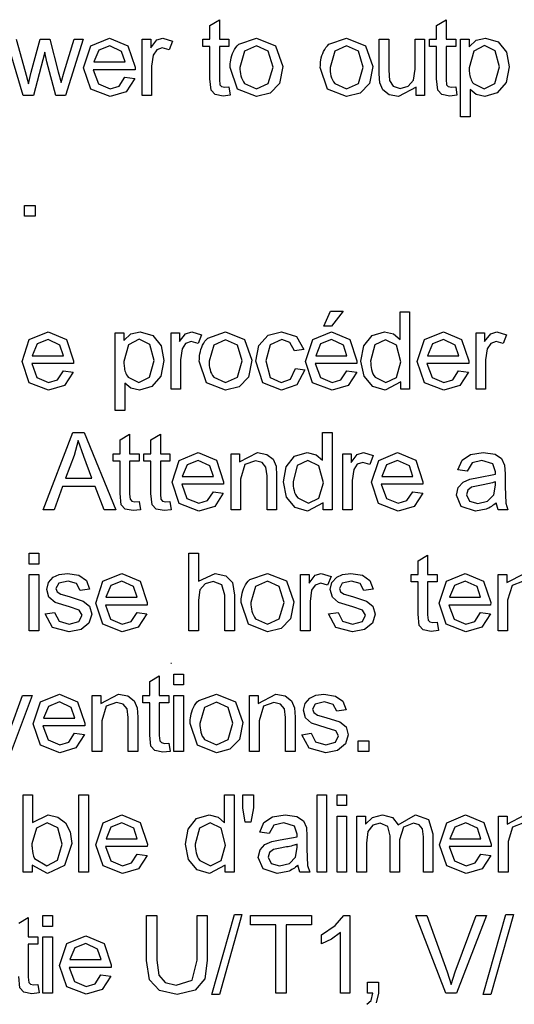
# Model space of a CAD drawing. Header units: millimetres. Extents: x 66 to 1727, y -68 to 939.
# Tile 35 of 72: x 360 to 372, y 419 to 442. Entities that reach past the tile are written whole.
import ezdxf

# ---------------------------------------------------------------- set-up
doc = ezdxf.new("R2010")
doc.units = ezdxf.units.MM
doc.header["$LTSCALE"] = 65.395
doc.layers.add('07_ALL_FEATURES', color=7, linetype='CONTINUOUS')

msp = doc.modelspace()

# ---------------------------------------------------------------- linework, layer by layer
at = {"layer": '07_ALL_FEATURES', "color": 7, "linetype": 'Continuous'}
for p, q in [((364.652, 441.397), (364.872, 441.529)), ((364.652, 441.075), (364.652, 441.397)), ((364.872, 441.529), (364.872, 441.075)), ((369.909, 441.397), (370.13, 441.529)), ((369.909, 441.075), (369.909, 441.397)), ((370.13, 441.529), (370.13, 441.075)), ((361.891, 440.922), (362.328, 441.103)), ((362.328, 441.103), (362.753, 440.926)), ((363.42, 441.059), (363.561, 441.103)), ((363.561, 441.103), (363.788, 441.033)), ((365.324, 440.959), (365.732, 441.103)), ((365.732, 441.103), (366.17, 440.927)), ((367.413, 440.959), (367.821, 441.103)), ((367.821, 441.103), (368.259, 440.927)), ((370.824, 441.053), (371.04, 441.103)), ((371.04, 441.103), (371.333, 441.017)), ((360.325, 439.775), (359.933, 441.075)), ((360.163, 441.075), (360.37, 440.325)), ((360.511, 440.314), (360.717, 441.075)), ((360.717, 441.075), (360.943, 441.075)), ((360.943, 441.075), (361.138, 440.321)), ((361.277, 440.324), (361.502, 441.075)), ((361.716, 441.075), (361.308, 439.775)), ((361.502, 441.075), (361.716, 441.075)), ((361.723, 440.414), (361.891, 440.922)), ((362.33, 440.922), (362.075, 440.821)), ((362.602, 440.795), (362.33, 440.922)), ((362.753, 440.926), (362.918, 440.427)), ((363.082, 439.775), (363.082, 441.075)), ((363.082, 441.075), (363.28, 441.075)), ((363.28, 441.075), (363.28, 440.876)), ((363.28, 440.876), (363.42, 441.059)), ((363.549, 440.875), (363.42, 440.831)), ((363.71, 440.83), (363.549, 440.875)), ((363.788, 441.033), (363.71, 440.83)), ((364.489, 440.905), (364.489, 441.075)), ((364.489, 441.075), (364.652, 441.075)), ((364.652, 440.905), (364.489, 440.905)), ((364.652, 440.156), (364.652, 440.905)), ((364.872, 441.075), (365.093, 441.075)), ((365.093, 440.905), (364.872, 440.905)), ((364.872, 440.905), (364.872, 440.143)), ((365.093, 441.075), (365.093, 440.905)), ((365.732, 440.92), (365.457, 440.797)), ((366.005, 440.796), (365.732, 440.92)), ((366.17, 440.927), (366.34, 440.444)), ((367.821, 440.92), (367.546, 440.797)), ((368.094, 440.796), (367.821, 440.92)), ((368.259, 440.927), (368.429, 440.444)), ((368.578, 440.271), (368.578, 441.075)), ((368.578, 441.075), (368.798, 441.075)), ((368.798, 441.075), (368.798, 440.356)), ((369.41, 440.38), (369.41, 441.075)), ((369.41, 441.075), (369.63, 441.075)), ((369.63, 441.075), (369.63, 439.775)), ((369.746, 440.905), (369.746, 441.075)), ((369.746, 441.075), (369.909, 441.075)), ((369.909, 440.905), (369.746, 440.905)), ((369.909, 440.156), (369.909, 440.905)), ((370.13, 441.075), (370.35, 441.075)), ((370.35, 440.905), (370.13, 440.905)), ((370.13, 440.905), (370.13, 440.143)), ((370.35, 441.075), (370.35, 440.905)), ((370.463, 439.277), (370.463, 441.075)), ((370.463, 441.075), (370.663, 441.075)), ((370.663, 441.075), (370.663, 440.904)), ((370.663, 440.904), (370.824, 441.053)), ((371.019, 440.93), (370.772, 440.799)), ((371.263, 440.807), (371.019, 440.93)), ((371.333, 441.017), (371.525, 440.776)), ((360.822, 440.775), (360.559, 439.775)), ((360.874, 440.553), (360.822, 440.775)), ((362.075, 440.821), (361.961, 440.549)), ((362.685, 440.549), (362.602, 440.795)), ((363.339, 440.711), (363.302, 440.455)), ((363.42, 440.831), (363.339, 440.711)), ((365.457, 440.797), (365.348, 440.425)), ((366.115, 440.432), (366.005, 440.796)), ((367.546, 440.797), (367.437, 440.425)), ((368.204, 440.432), (368.094, 440.796)), ((370.772, 440.799), (370.663, 440.417)), ((371.365, 440.436), (371.263, 440.807)), ((371.525, 440.776), (371.59, 440.435)), ((361.08, 439.775), (360.874, 440.553)), ((361.961, 440.549), (362.685, 440.549)), ((362.918, 440.427), (362.917, 440.369)), ((363.302, 440.455), (363.302, 439.775)), ((365.291, 439.922), (365.123, 440.425)), ((366.006, 440.052), (366.115, 440.432)), ((366.34, 440.444), (366.265, 440.05)), ((367.38, 439.922), (367.212, 440.425)), ((368.095, 440.052), (368.204, 440.432)), ((368.429, 440.444), (368.354, 440.05)), ((371.26, 440.052), (371.365, 440.436)), ((371.59, 440.435), (371.519, 440.077)), ((360.37, 440.325), (360.444, 440.046)), ((360.444, 440.046), (360.511, 440.314)), ((361.138, 440.321), (361.202, 440.073)), ((361.202, 440.073), (361.277, 440.324)), ((361.89, 439.923), (361.723, 440.414)), ((362.917, 440.369), (361.949, 440.369)), ((361.949, 440.369), (362.07, 440.042)), ((362.547, 439.992), (362.682, 440.196)), ((362.682, 440.196), (362.91, 440.166)), ((368.591, 440.066), (368.578, 440.271)), ((368.798, 440.356), (368.812, 440.124)), ((369.374, 440.127), (369.41, 440.38)), ((362.07, 440.042), (362.341, 439.928)), ((362.341, 439.928), (362.547, 439.992)), ((362.91, 440.166), (362.712, 439.858)), ((364.678, 439.896), (364.652, 440.156)), ((364.872, 440.143), (364.884, 440.022)), ((364.884, 440.022), (364.921, 439.979)), ((364.921, 439.979), (364.996, 439.963)), ((364.996, 439.963), (365.093, 439.972)), ((365.093, 439.972), (365.123, 439.778)), ((365.457, 440.052), (365.732, 439.928)), ((365.732, 439.928), (366.006, 440.052)), ((366.265, 440.05), (366.046, 439.827)), ((367.546, 440.052), (367.821, 439.928)), ((367.821, 439.928), (368.095, 440.052)), ((368.354, 440.05), (368.135, 439.827)), ((368.659, 439.902), (368.591, 440.066)), ((368.812, 440.124), (368.9, 439.988)), ((368.9, 439.988), (369.066, 439.938)), ((369.432, 439.969), (369.021, 439.748)), ((369.066, 439.938), (369.251, 439.989)), ((369.251, 439.989), (369.374, 440.127)), ((369.432, 439.775), (369.432, 439.969)), ((369.936, 439.896), (369.909, 440.156)), ((370.13, 440.143), (370.141, 440.022)), ((370.141, 440.022), (370.179, 439.979)), ((370.179, 439.979), (370.254, 439.963)), ((370.254, 439.963), (370.35, 439.972)), ((370.35, 439.972), (370.38, 439.778)), ((370.764, 440.048), (371.01, 439.928)), ((371.01, 439.928), (371.26, 440.052)), ((371.519, 440.077), (371.311, 439.833)), ((360.559, 439.775), (360.325, 439.775)), ((361.308, 439.775), (361.08, 439.775)), ((362.341, 439.748), (361.89, 439.923)), ((362.712, 439.858), (362.341, 439.748)), ((363.302, 439.775), (363.082, 439.775)), ((364.771, 439.796), (364.678, 439.896)), ((364.957, 439.758), (364.771, 439.796)), ((365.123, 439.778), (364.957, 439.758)), ((365.732, 439.748), (365.291, 439.922)), ((366.046, 439.827), (365.732, 439.748)), ((367.821, 439.748), (367.38, 439.922)), ((368.135, 439.827), (367.821, 439.748)), ((368.807, 439.792), (368.659, 439.902)), ((369.021, 439.748), (368.807, 439.792)), ((369.63, 439.775), (369.432, 439.775)), ((370.028, 439.796), (369.936, 439.896)), ((370.214, 439.758), (370.028, 439.796)), ((370.38, 439.778), (370.214, 439.758)), ((370.827, 439.794), (370.684, 439.911)), ((370.684, 439.911), (370.684, 439.277)), ((371.025, 439.748), (370.827, 439.794)), ((371.311, 439.833), (371.025, 439.748)), ((370.684, 439.277), (370.463, 439.277)), ((360.354, 436.977), (360.354, 437.228)), ((360.354, 437.228), (360.605, 437.228)), ((360.605, 437.228), (360.605, 436.977)), ((360.605, 436.977), (360.354, 436.977)), ((367.291, 434.432), (367.451, 434.775)), ((367.451, 434.775), (367.742, 434.775)), ((367.742, 434.775), (367.474, 434.432)), ((369.06, 434.12), (369.06, 434.765)), ((369.06, 434.765), (369.28, 434.765)), ((369.28, 434.765), (369.28, 432.972)), ((360.464, 434.119), (360.901, 434.299)), ((360.901, 434.299), (361.326, 434.122)), ((362.458, 432.474), (362.458, 434.272)), ((362.458, 434.272), (362.658, 434.272)), ((362.658, 434.272), (362.658, 434.101)), ((362.818, 434.25), (363.034, 434.299)), ((363.034, 434.299), (363.328, 434.214)), ((363.751, 432.972), (363.751, 434.272)), ((363.751, 434.272), (363.948, 434.272)), ((363.948, 434.272), (363.948, 434.073)), ((364.089, 434.255), (364.23, 434.299)), ((364.23, 434.299), (364.457, 434.23)), ((364.608, 434.155), (365.017, 434.299)), ((365.017, 434.299), (365.455, 434.124)), ((366.002, 434.22), (366.312, 434.299)), ((366.312, 434.299), (366.657, 434.192)), ((367.036, 434.119), (367.473, 434.299)), ((367.474, 434.432), (367.291, 434.432)), ((367.473, 434.299), (367.897, 434.122)), ((368.412, 434.215), (368.702, 434.299)), ((368.702, 434.299), (368.911, 434.25)), ((369.627, 434.119), (370.064, 434.299)), ((370.064, 434.299), (370.488, 434.122)), ((370.824, 432.972), (370.824, 434.272)), ((370.824, 434.272), (371.022, 434.272)), ((371.022, 434.272), (371.022, 434.073)), ((371.162, 434.255), (371.304, 434.299)), ((371.304, 434.299), (371.531, 434.23)), ((360.296, 433.611), (360.464, 434.119)), ((360.903, 434.119), (360.648, 434.018)), ((361.175, 433.992), (360.903, 434.119)), ((361.326, 434.122), (361.491, 433.624)), ((362.658, 434.101), (362.818, 434.25)), ((363.014, 434.127), (362.766, 433.995)), ((363.257, 434.003), (363.014, 434.127)), ((363.328, 434.214), (363.52, 433.973)), ((363.948, 434.073), (364.089, 434.255)), ((364.218, 434.071), (364.089, 434.028)), ((364.378, 434.026), (364.218, 434.071)), ((364.457, 434.23), (364.378, 434.026)), ((365.017, 434.116), (364.741, 433.993)), ((365.289, 433.993), (365.017, 434.116)), ((365.455, 434.124), (365.624, 433.64)), ((365.79, 433.985), (366.002, 434.22)), ((366.321, 434.119), (366.05, 434)), ((366.508, 434.053), (366.321, 434.119)), ((366.617, 433.856), (366.508, 434.053)), ((366.657, 434.192), (366.83, 433.889)), ((366.868, 433.611), (367.036, 434.119)), ((367.474, 434.119), (367.219, 434.018)), ((367.746, 433.992), (367.474, 434.119)), ((367.897, 434.122), (368.062, 433.624)), ((368.218, 433.973), (368.412, 434.215)), ((368.723, 434.116), (368.477, 433.997)), ((368.977, 433.992), (368.723, 434.116)), ((368.911, 434.25), (369.06, 434.12)), ((369.459, 433.611), (369.627, 434.119)), ((370.065, 434.119), (369.811, 434.018)), ((370.337, 433.992), (370.065, 434.119)), ((370.488, 434.122), (370.653, 433.624)), ((371.022, 434.073), (371.162, 434.255)), ((371.292, 434.071), (371.163, 434.028)), ((371.452, 434.026), (371.292, 434.071)), ((371.531, 434.23), (371.452, 434.026)), ((360.648, 434.018), (360.534, 433.746)), ((361.258, 433.746), (361.175, 433.992)), ((362.766, 433.995), (362.658, 433.614)), ((363.359, 433.632), (363.257, 434.003)), ((363.52, 433.973), (363.585, 433.631)), ((364.008, 433.908), (363.971, 433.651)), ((364.089, 434.028), (364.008, 433.908)), ((364.741, 433.993), (364.633, 433.621)), ((365.399, 433.628), (365.289, 433.993)), ((365.72, 433.617), (365.79, 433.985)), ((366.05, 434), (365.946, 433.623)), ((366.83, 433.889), (366.617, 433.856)), ((367.219, 434.018), (367.106, 433.746)), ((367.829, 433.746), (367.746, 433.992)), ((368.153, 433.621), (368.218, 433.973)), ((368.477, 433.997), (368.379, 433.62)), ((369.08, 433.602), (368.977, 433.992)), ((369.811, 434.018), (369.697, 433.746)), ((370.42, 433.746), (370.337, 433.992)), ((371.081, 433.908), (371.045, 433.651)), ((371.163, 434.028), (371.081, 433.908)), ((360.463, 433.12), (360.296, 433.611)), ((360.534, 433.746), (361.258, 433.746)), ((361.491, 433.624), (361.49, 433.566)), ((363.255, 433.249), (363.359, 433.632)), ((363.585, 433.631), (363.513, 433.273)), ((363.971, 433.651), (363.971, 432.972)), ((364.575, 433.119), (364.407, 433.622)), ((365.29, 433.249), (365.399, 433.628)), ((365.624, 433.64), (365.549, 433.247)), ((365.882, 433.118), (365.72, 433.617)), ((365.946, 433.623), (366.046, 433.243)), ((367.034, 433.12), (366.868, 433.611)), ((367.106, 433.746), (367.829, 433.746)), ((368.062, 433.624), (368.061, 433.566)), ((368.225, 433.268), (368.153, 433.621)), ((368.979, 433.242), (369.08, 433.602)), ((369.625, 433.12), (369.459, 433.611)), ((369.697, 433.746), (370.42, 433.746)), ((370.653, 433.624), (370.652, 433.566)), ((371.045, 433.651), (371.045, 432.972)), ((361.49, 433.566), (360.522, 433.566)), ((360.522, 433.566), (360.643, 433.238)), ((361.12, 433.189), (361.255, 433.393)), ((361.255, 433.393), (361.483, 433.363)), ((361.483, 433.363), (361.285, 433.054)), ((366.524, 433.204), (366.634, 433.448)), ((366.634, 433.448), (366.85, 433.418)), ((366.85, 433.418), (366.669, 433.07)), ((368.061, 433.566), (367.093, 433.566)), ((367.093, 433.566), (367.214, 433.238)), ((367.691, 433.189), (367.827, 433.393)), ((367.827, 433.393), (368.055, 433.363)), ((368.055, 433.363), (367.856, 433.054)), ((370.652, 433.566), (369.684, 433.566)), ((369.684, 433.566), (369.805, 433.238)), ((370.282, 433.189), (370.418, 433.393)), ((370.418, 433.393), (370.646, 433.363)), ((370.646, 433.363), (370.447, 433.054)), ((360.914, 432.944), (360.463, 433.12)), ((360.643, 433.238), (360.914, 433.125)), ((360.914, 433.125), (361.12, 433.189)), ((362.759, 433.245), (363.004, 433.125)), ((363.004, 433.125), (363.255, 433.249)), ((363.513, 433.273), (363.305, 433.029)), ((365.017, 432.944), (364.575, 433.119)), ((364.741, 433.249), (365.017, 433.125)), ((365.017, 433.125), (365.29, 433.249)), ((365.549, 433.247), (365.33, 433.024)), ((366.31, 432.944), (365.882, 433.118)), ((366.046, 433.243), (366.308, 433.125)), ((366.308, 433.125), (366.524, 433.204)), ((367.485, 432.944), (367.034, 433.12)), ((367.214, 433.238), (367.485, 433.125)), ((367.485, 433.125), (367.691, 433.189)), ((368.426, 433.03), (368.225, 433.268)), ((368.484, 433.248), (368.733, 433.125)), ((369.075, 433.137), (368.712, 432.944)), ((368.733, 433.125), (368.979, 433.242)), ((369.075, 432.972), (369.075, 433.137)), ((370.076, 432.944), (369.625, 433.12)), ((369.805, 433.238), (370.076, 433.125)), ((370.076, 433.125), (370.282, 433.189)), ((361.285, 433.054), (360.914, 432.944)), ((362.822, 432.991), (362.678, 433.108)), ((362.678, 433.108), (362.678, 432.474)), ((363.019, 432.944), (362.822, 432.991)), ((363.305, 433.029), (363.019, 432.944)), ((363.971, 432.972), (363.751, 432.972)), ((365.33, 433.024), (365.017, 432.944)), ((366.669, 433.07), (366.31, 432.944)), ((367.856, 433.054), (367.485, 432.944)), ((368.712, 432.944), (368.426, 433.03)), ((369.28, 432.972), (369.075, 432.972)), ((370.447, 433.054), (370.076, 432.944)), ((371.045, 432.972), (370.824, 432.972)), ((362.678, 432.474), (362.458, 432.474)), ((360.79, 430.174), (361.477, 431.967)), ((361.477, 431.967), (361.738, 431.967)), ((361.601, 431.782), (361.502, 431.437)), ((361.73, 431.407), (361.601, 431.782)), ((361.738, 431.967), (362.468, 430.174)), ((362.569, 431.795), (362.79, 431.927)), ((362.569, 431.474), (362.569, 431.795)), ((362.79, 431.927), (362.79, 431.474)), ((363.286, 431.795), (363.507, 431.927)), ((363.286, 431.474), (363.286, 431.795)), ((363.507, 431.927), (363.507, 431.474)), ((367.262, 431.322), (367.262, 431.967)), ((367.262, 431.967), (367.483, 431.967)), ((367.483, 431.967), (367.483, 430.174)), ((361.502, 431.437), (361.306, 430.91)), ((361.917, 430.91), (361.73, 431.407)), ((362.407, 431.303), (362.407, 431.474)), ((362.407, 431.474), (362.569, 431.474)), ((362.569, 431.303), (362.407, 431.303)), ((362.569, 430.555), (362.569, 431.303)), ((362.79, 431.474), (363.01, 431.474)), ((363.01, 431.303), (362.79, 431.303)), ((362.79, 431.303), (362.79, 430.542)), ((363.01, 431.474), (363.01, 431.303)), ((363.123, 431.303), (363.123, 431.474)), ((363.123, 431.474), (363.286, 431.474)), ((363.286, 431.303), (363.123, 431.303)), ((363.286, 430.555), (363.286, 431.303)), ((363.507, 431.474), (363.727, 431.474)), ((363.727, 431.303), (363.507, 431.303)), ((363.507, 431.303), (363.507, 430.542)), ((363.727, 431.474), (363.727, 431.303)), ((363.774, 430.813), (363.943, 431.321)), ((363.943, 431.321), (364.38, 431.501)), ((364.381, 431.321), (364.126, 431.22)), ((364.38, 431.501), (364.804, 431.324)), ((364.653, 431.194), (364.381, 431.321)), ((364.804, 431.324), (364.969, 430.826)), ((365.143, 430.174), (365.143, 431.474)), ((365.143, 431.474), (365.34, 431.474)), ((365.34, 431.289), (365.753, 431.501)), ((365.34, 431.474), (365.34, 431.289)), ((365.707, 431.311), (365.465, 431.222)), ((365.86, 431.271), (365.707, 431.311)), ((365.753, 431.501), (365.969, 431.459)), ((365.969, 431.459), (366.116, 431.348)), ((366.116, 431.348), (366.185, 431.186)), ((366.42, 431.175), (366.615, 431.417)), ((366.615, 431.417), (366.904, 431.501)), ((366.925, 431.318), (366.679, 431.199)), ((366.904, 431.501), (367.113, 431.452)), ((367.179, 431.194), (366.925, 431.318)), ((367.113, 431.452), (367.262, 431.322)), ((367.731, 430.174), (367.731, 431.474)), ((367.731, 431.474), (367.929, 431.474)), ((367.929, 431.474), (367.929, 431.275)), ((367.929, 431.275), (368.069, 431.457)), ((368.069, 431.457), (368.211, 431.501)), ((368.211, 431.501), (368.437, 431.432)), ((368.437, 431.432), (368.359, 431.228)), ((368.398, 430.813), (368.566, 431.321)), ((368.566, 431.321), (369.003, 431.501)), ((369.004, 431.321), (368.75, 431.22)), ((369.003, 431.501), (369.428, 431.324)), ((369.276, 431.194), (369.004, 431.321)), ((369.428, 431.324), (369.592, 430.826)), ((370.403, 431.101), (370.5, 431.324)), ((370.5, 431.324), (370.695, 431.455)), ((370.695, 431.455), (370.991, 431.501)), ((370.959, 431.318), (370.729, 431.264)), ((371.21, 431.244), (370.959, 431.318)), ((370.991, 431.501), (371.262, 431.462)), ((371.262, 431.462), (371.416, 431.364)), ((371.416, 431.364), (371.484, 431.213)), ((364.126, 431.22), (364.012, 430.948)), ((364.736, 430.948), (364.653, 431.194)), ((365.465, 431.222), (365.363, 430.883)), ((365.951, 431.165), (365.86, 431.271)), ((365.977, 430.964), (365.951, 431.165)), ((366.185, 431.186), (366.197, 430.972)), ((366.356, 430.823), (366.42, 431.175)), ((366.679, 431.199), (366.581, 430.822)), ((367.282, 430.804), (367.179, 431.194)), ((367.988, 431.11), (367.952, 430.853)), ((368.07, 431.23), (367.988, 431.11)), ((368.199, 431.273), (368.07, 431.23)), ((368.359, 431.228), (368.199, 431.273)), ((368.75, 431.22), (368.636, 430.948)), ((369.359, 430.948), (369.276, 431.194)), ((370.619, 431.071), (370.403, 431.101)), ((370.729, 431.264), (370.619, 431.071)), ((371.272, 431.055), (371.21, 431.244)), ((371.484, 431.213), (371.495, 431.011)), ((361.306, 430.91), (361.917, 430.91)), ((364.012, 430.948), (364.736, 430.948)), ((365.363, 430.883), (365.363, 430.174)), ((365.977, 430.174), (365.977, 430.964)), ((366.197, 430.972), (366.197, 430.174)), ((367.952, 430.853), (367.952, 430.174)), ((368.636, 430.948), (369.359, 430.948)), ((370.523, 430.817), (370.682, 430.889)), ((370.682, 430.889), (370.878, 430.922)), ((370.878, 430.922), (371.271, 430.998)), ((371.271, 430.998), (371.272, 431.055)), ((371.495, 431.011), (371.495, 430.719)), ((361.236, 430.717), (361.041, 430.174)), ((361.991, 430.717), (361.236, 430.717)), ((362.198, 430.174), (361.991, 430.717)), ((363.941, 430.322), (363.774, 430.813)), ((364.968, 430.768), (364, 430.768)), ((364, 430.768), (364.121, 430.44)), ((364.969, 430.826), (364.968, 430.768)), ((366.427, 430.47), (366.356, 430.823)), ((367.181, 430.444), (367.282, 430.804)), ((368.564, 430.322), (368.398, 430.813)), ((369.591, 430.768), (368.623, 430.768)), ((368.623, 430.768), (368.744, 430.44)), ((369.592, 430.826), (369.591, 430.768)), ((370.366, 430.517), (370.409, 430.691)), ((370.409, 430.691), (370.523, 430.817)), ((370.632, 430.628), (370.601, 430.523)), ((370.719, 430.699), (370.632, 430.628)), ((370.912, 430.742), (370.719, 430.699)), ((371.236, 430.526), (371.271, 430.745)), ((371.271, 430.745), (371.272, 430.825)), ((371.495, 430.719), (371.509, 430.331)), ((362.596, 430.294), (362.569, 430.555)), ((362.79, 430.542), (362.801, 430.421)), ((362.801, 430.421), (362.839, 430.378)), ((363.313, 430.294), (363.286, 430.555)), ((363.507, 430.542), (363.518, 430.421)), ((363.518, 430.421), (363.556, 430.378)), ((364.121, 430.44), (364.392, 430.327)), ((364.392, 430.327), (364.598, 430.391)), ((364.598, 430.391), (364.734, 430.595)), ((364.734, 430.595), (364.962, 430.565)), ((364.962, 430.565), (364.763, 430.256)), ((366.629, 430.232), (366.427, 430.47)), ((366.687, 430.45), (366.935, 430.327)), ((366.935, 430.327), (367.181, 430.444)), ((368.744, 430.44), (369.015, 430.327)), ((369.015, 430.327), (369.221, 430.391)), ((369.221, 430.391), (369.357, 430.595)), ((369.357, 430.595), (369.585, 430.565)), ((369.585, 430.565), (369.386, 430.256)), ((370.481, 430.251), (370.366, 430.517)), ((370.601, 430.523), (370.668, 430.378)), ((371.09, 430.375), (371.236, 430.526)), ((361.041, 430.174), (360.79, 430.174)), ((362.468, 430.174), (362.198, 430.174)), ((362.689, 430.194), (362.596, 430.294)), ((362.874, 430.156), (362.689, 430.194)), ((362.839, 430.378), (362.914, 430.362)), ((363.04, 430.176), (362.874, 430.156)), ((362.914, 430.362), (363.01, 430.371)), ((363.01, 430.371), (363.04, 430.176)), ((363.405, 430.194), (363.313, 430.294)), ((363.591, 430.156), (363.405, 430.194)), ((363.556, 430.378), (363.631, 430.362)), ((363.757, 430.176), (363.591, 430.156)), ((363.631, 430.362), (363.727, 430.371)), ((363.727, 430.371), (363.757, 430.176)), ((364.392, 430.146), (363.941, 430.322)), ((364.763, 430.256), (364.392, 430.146)), ((365.363, 430.174), (365.143, 430.174)), ((366.197, 430.174), (365.977, 430.174)), ((366.914, 430.146), (366.629, 430.232)), ((367.277, 430.339), (366.914, 430.146)), ((367.277, 430.174), (367.277, 430.339)), ((367.483, 430.174), (367.277, 430.174)), ((367.952, 430.174), (367.731, 430.174)), ((369.015, 430.146), (368.564, 430.322)), ((369.386, 430.256), (369.015, 430.146)), ((370.81, 430.146), (370.481, 430.251)), ((370.668, 430.378), (370.863, 430.319)), ((371.054, 430.189), (370.81, 430.146)), ((370.863, 430.319), (371.09, 430.375)), ((371.332, 430.174), (371.29, 430.337)), ((371.563, 430.174), (371.332, 430.174)), ((371.509, 430.331), (371.563, 430.174)), ((360.462, 428.919), (360.462, 429.169)), ((360.462, 429.169), (360.683, 429.169)), ((360.683, 429.169), (360.683, 428.919)), ((364.165, 427.376), (364.165, 429.169)), ((364.165, 429.169), (364.386, 429.169)), ((364.386, 429.169), (364.386, 428.524)), ((369.479, 428.997), (369.699, 429.129)), ((369.699, 429.129), (369.699, 428.676)), ((360.683, 428.919), (360.462, 428.919)), ((369.479, 428.676), (369.479, 428.997)), ((360.462, 427.376), (360.462, 428.676)), ((360.462, 428.676), (360.683, 428.676)), ((360.683, 428.676), (360.683, 427.376)), ((360.911, 428.49), (361.019, 428.613)), ((361.019, 428.613), (361.159, 428.677)), ((361.159, 428.677), (361.349, 428.703)), ((361.349, 428.703), (361.617, 428.659)), ((361.617, 428.659), (361.788, 428.54)), ((362.172, 428.523), (362.609, 428.703)), ((362.609, 428.703), (363.033, 428.526)), ((364.386, 428.524), (364.773, 428.703)), ((364.773, 428.703), (365.023, 428.647)), ((365.023, 428.647), (365.174, 428.49)), ((365.579, 428.559), (365.987, 428.703)), ((365.987, 428.703), (366.425, 428.528)), ((366.754, 427.376), (366.754, 428.676)), ((366.754, 428.676), (366.952, 428.676)), ((366.952, 428.676), (366.952, 428.477)), ((366.952, 428.477), (367.092, 428.659)), ((367.092, 428.659), (367.233, 428.703)), ((367.233, 428.703), (367.46, 428.634)), ((367.46, 428.634), (367.382, 428.43)), ((367.482, 428.49), (367.591, 428.613)), ((367.591, 428.613), (367.73, 428.677)), ((367.73, 428.677), (367.92, 428.703)), ((367.92, 428.703), (368.188, 428.659)), ((368.188, 428.659), (368.359, 428.54)), ((369.316, 428.505), (369.316, 428.676)), ((369.316, 428.676), (369.479, 428.676)), ((369.699, 428.676), (369.919, 428.676)), ((369.919, 428.676), (369.919, 428.505)), ((370.135, 428.523), (370.572, 428.703)), ((370.572, 428.703), (370.997, 428.526)), ((371.335, 427.376), (371.335, 428.676)), ((371.335, 428.676), (371.533, 428.676)), ((371.533, 428.491), (371.946, 428.703)), ((371.533, 428.676), (371.533, 428.491)), ((360.871, 428.33), (360.911, 428.49)), ((360.92, 428.156), (360.871, 428.33)), ((361.149, 428.473), (361.084, 428.356)), ((361.084, 428.356), (361.111, 428.278)), ((361.365, 428.523), (361.149, 428.473)), ((361.563, 428.466), (361.365, 428.523)), ((361.648, 428.308), (361.563, 428.466)), ((361.863, 428.338), (361.648, 428.308)), ((361.788, 428.54), (361.863, 428.338)), ((362.004, 428.015), (362.172, 428.523)), ((362.356, 428.421), (362.242, 428.15)), ((362.61, 428.523), (362.356, 428.421)), ((362.882, 428.396), (362.61, 428.523)), ((362.965, 428.15), (362.882, 428.396)), ((363.033, 428.526), (363.198, 428.028)), ((364.544, 428.462), (364.422, 428.325)), ((364.727, 428.513), (364.544, 428.462)), ((364.928, 428.438), (364.727, 428.513)), ((364.999, 428.198), (364.928, 428.438)), ((365.174, 428.49), (365.22, 428.199)), ((365.712, 428.397), (365.603, 428.025)), ((365.987, 428.52), (365.712, 428.397)), ((366.26, 428.396), (365.987, 428.52)), ((366.37, 428.032), (366.26, 428.396)), ((366.425, 428.528), (366.595, 428.044)), ((367.092, 428.432), (367.011, 428.312)), ((367.221, 428.475), (367.092, 428.432)), ((367.382, 428.43), (367.221, 428.475)), ((367.443, 428.33), (367.482, 428.49)), ((367.491, 428.156), (367.443, 428.33)), ((367.72, 428.473), (367.656, 428.356)), ((367.656, 428.356), (367.682, 428.278)), ((367.936, 428.523), (367.72, 428.473)), ((368.134, 428.466), (367.936, 428.523)), ((368.219, 428.308), (368.134, 428.466)), ((368.435, 428.338), (368.219, 428.308)), ((368.359, 428.54), (368.435, 428.338)), ((369.479, 428.505), (369.316, 428.505)), ((369.479, 427.756), (369.479, 428.505)), ((369.919, 428.505), (369.699, 428.505)), ((369.699, 428.505), (369.699, 427.744)), ((369.967, 428.015), (370.135, 428.523)), ((370.319, 428.421), (370.205, 428.15)), ((370.573, 428.523), (370.319, 428.421)), ((370.846, 428.396), (370.573, 428.523)), ((370.929, 428.15), (370.846, 428.396)), ((370.997, 428.526), (371.162, 428.028)), ((371.657, 428.424), (371.555, 428.085)), ((371.899, 428.513), (371.657, 428.424)), ((361.061, 428.032), (360.92, 428.156)), ((361.111, 428.278), (361.195, 428.22)), ((361.195, 428.22), (361.389, 428.164)), ((361.389, 428.164), (361.715, 428.062)), ((362.242, 428.15), (362.965, 428.15)), ((364.422, 428.325), (364.386, 428.085)), ((364.999, 427.376), (364.999, 428.198)), ((365.22, 428.199), (365.22, 427.376)), ((367.011, 428.312), (366.974, 428.055)), ((367.633, 428.032), (367.491, 428.156)), ((367.682, 428.278), (367.767, 428.22)), ((367.767, 428.22), (367.961, 428.164)), ((367.961, 428.164), (368.286, 428.062)), ((370.205, 428.15), (370.929, 428.15)), ((361.397, 427.927), (361.061, 428.032)), ((361.622, 427.853), (361.397, 427.927)), ((361.715, 428.062), (361.86, 427.947)), ((361.86, 427.947), (361.913, 427.758)), ((362.17, 427.524), (362.004, 428.015)), ((363.197, 427.969), (362.229, 427.969)), ((362.229, 427.969), (362.35, 427.642)), ((363.198, 428.028), (363.197, 427.969)), ((364.386, 428.085), (364.386, 427.376)), ((365.546, 427.523), (365.378, 428.026)), ((366.261, 427.653), (366.37, 428.032)), ((366.595, 428.044), (366.52, 427.65)), ((366.974, 428.055), (366.974, 427.376)), ((367.968, 427.927), (367.633, 428.032)), ((368.193, 427.853), (367.968, 427.927)), ((368.286, 428.062), (368.432, 427.947)), ((368.432, 427.947), (368.485, 427.758)), ((370.133, 427.524), (369.967, 428.015)), ((371.16, 427.969), (370.192, 427.969)), ((370.192, 427.969), (370.313, 427.642)), ((371.162, 428.028), (371.16, 427.969)), ((371.555, 428.085), (371.555, 427.376)), ((360.834, 427.764), (361.052, 427.799)), ((361.003, 427.453), (360.834, 427.764)), ((361.052, 427.799), (361.154, 427.598)), ((361.614, 427.59), (361.688, 427.735)), ((361.688, 427.735), (361.622, 427.853)), ((361.913, 427.758), (361.849, 427.552)), ((362.827, 427.592), (362.963, 427.797)), ((362.963, 427.797), (363.191, 427.767)), ((363.191, 427.767), (362.992, 427.458)), ((365.712, 427.653), (365.987, 427.529)), ((365.987, 427.529), (366.261, 427.653)), ((366.52, 427.65), (366.301, 427.428)), ((367.405, 427.764), (367.623, 427.799)), ((367.575, 427.453), (367.405, 427.764)), ((367.623, 427.799), (367.725, 427.598)), ((368.186, 427.59), (368.259, 427.735)), ((368.259, 427.735), (368.193, 427.853)), ((368.485, 427.758), (368.42, 427.552)), ((369.505, 427.496), (369.479, 427.756)), ((369.699, 427.744), (369.711, 427.623)), ((370.791, 427.592), (370.926, 427.797)), ((370.926, 427.797), (371.154, 427.767)), ((371.154, 427.767), (370.955, 427.458)), ((361.389, 427.348), (361.003, 427.453)), ((361.154, 427.598), (361.389, 427.529)), ((361.389, 427.529), (361.614, 427.59)), ((361.849, 427.552), (361.664, 427.401)), ((362.621, 427.348), (362.17, 427.524)), ((362.35, 427.642), (362.621, 427.529)), ((362.621, 427.529), (362.827, 427.592)), ((362.992, 427.458), (362.621, 427.348)), ((365.987, 427.348), (365.546, 427.523)), ((366.301, 427.428), (365.987, 427.348)), ((367.961, 427.348), (367.575, 427.453)), ((367.725, 427.598), (367.96, 427.529)), ((367.96, 427.529), (368.186, 427.59)), ((368.42, 427.552), (368.235, 427.401)), ((369.598, 427.396), (369.505, 427.496)), ((369.711, 427.623), (369.748, 427.58)), ((369.748, 427.58), (369.823, 427.564)), ((369.823, 427.564), (369.919, 427.572)), ((369.919, 427.572), (369.949, 427.378)), ((370.584, 427.348), (370.133, 427.524)), ((370.313, 427.642), (370.584, 427.529)), ((370.584, 427.529), (370.791, 427.592)), ((370.955, 427.458), (370.584, 427.348)), ((360.683, 427.376), (360.462, 427.376)), ((361.664, 427.401), (361.389, 427.348)), ((364.386, 427.376), (364.165, 427.376)), ((365.22, 427.376), (364.999, 427.376)), ((366.974, 427.376), (366.754, 427.376)), ((368.235, 427.401), (367.961, 427.348)), ((369.784, 427.358), (369.598, 427.396)), ((369.949, 427.378), (369.784, 427.358)), ((371.555, 427.376), (371.335, 427.376)), ((363.258, 426.199), (363.478, 426.331)), ((363.478, 426.331), (363.478, 425.878)), ((363.819, 426.121), (363.819, 426.371)), ((363.819, 426.371), (364.039, 426.371)), ((364.039, 426.371), (364.039, 426.121)), ((363.258, 425.878), (363.258, 426.199)), ((364.039, 426.121), (363.819, 426.121)), ((360.018, 425.085), (360.307, 425.878)), ((360.534, 425.878), (360.041, 424.578)), ((360.307, 425.878), (360.534, 425.878)), ((360.725, 425.724), (361.162, 425.905)), ((361.162, 425.905), (361.586, 425.728)), ((361.925, 424.578), (361.925, 425.878)), ((361.925, 425.878), (362.122, 425.878)), ((362.122, 425.693), (362.535, 425.905)), ((362.122, 425.878), (362.122, 425.693)), ((362.535, 425.905), (362.751, 425.863)), ((362.751, 425.863), (362.898, 425.752)), ((363.095, 425.878), (363.258, 425.878)), ((363.095, 425.707), (363.095, 425.878)), ((363.478, 425.878), (363.698, 425.878)), ((363.698, 425.878), (363.698, 425.707)), ((363.819, 424.578), (363.819, 425.878)), ((363.819, 425.878), (364.039, 425.878)), ((364.039, 425.878), (364.039, 424.578)), ((364.396, 425.761), (364.804, 425.905)), ((364.804, 425.905), (365.242, 425.73)), ((365.573, 424.578), (365.573, 425.878)), ((365.573, 425.878), (365.771, 425.878)), ((365.771, 425.693), (366.184, 425.905)), ((365.771, 425.878), (365.771, 425.693)), ((366.184, 425.905), (366.4, 425.863)), ((366.4, 425.863), (366.547, 425.752)), ((366.966, 425.815), (367.106, 425.879)), ((367.106, 425.879), (367.296, 425.905)), ((367.296, 425.905), (367.564, 425.861)), ((367.564, 425.861), (367.735, 425.742)), ((360.556, 425.217), (360.725, 425.724)), ((360.908, 425.623), (360.794, 425.352)), ((361.163, 425.725), (360.908, 425.623)), ((361.435, 425.598), (361.163, 425.725)), ((361.518, 425.352), (361.435, 425.598)), ((361.586, 425.728), (361.751, 425.23)), ((362.247, 425.626), (362.145, 425.287)), ((362.489, 425.715), (362.247, 425.626)), ((362.642, 425.675), (362.489, 425.715)), ((362.733, 425.569), (362.642, 425.675)), ((362.898, 425.752), (362.967, 425.59)), ((363.258, 425.707), (363.095, 425.707)), ((363.258, 424.958), (363.258, 425.707)), ((363.478, 425.707), (363.478, 424.946)), ((363.698, 425.707), (363.478, 425.707)), ((364.529, 425.599), (364.42, 425.227)), ((364.804, 425.722), (364.529, 425.599)), ((365.077, 425.598), (364.804, 425.722)), ((365.187, 425.234), (365.077, 425.598)), ((365.242, 425.73), (365.412, 425.246)), ((365.896, 425.626), (365.794, 425.287)), ((366.138, 425.715), (365.896, 425.626)), ((366.291, 425.675), (366.138, 425.715)), ((366.382, 425.569), (366.291, 425.675)), ((366.547, 425.752), (366.616, 425.59)), ((366.819, 425.532), (366.858, 425.692)), ((366.858, 425.692), (366.966, 425.815)), ((367.096, 425.675), (367.032, 425.558)), ((367.312, 425.725), (367.096, 425.675)), ((367.51, 425.668), (367.312, 425.725)), ((367.595, 425.509), (367.51, 425.668)), ((367.735, 425.742), (367.81, 425.54)), ((362.759, 425.368), (362.733, 425.569)), ((362.759, 424.578), (362.759, 425.368)), ((362.967, 425.59), (362.979, 425.376)), ((362.979, 425.376), (362.979, 424.578)), ((366.407, 425.368), (366.382, 425.569)), ((366.407, 424.578), (366.407, 425.368)), ((366.616, 425.59), (366.628, 425.376)), ((366.628, 425.376), (366.628, 424.578)), ((366.867, 425.358), (366.819, 425.532)), ((367.032, 425.558), (367.058, 425.48)), ((367.058, 425.48), (367.143, 425.422)), ((367.143, 425.422), (367.337, 425.365)), ((367.337, 425.365), (367.662, 425.264)), ((367.81, 425.54), (367.595, 425.509)), ((360.723, 424.726), (360.556, 425.217)), ((360.782, 425.171), (360.903, 424.844)), ((361.75, 425.171), (360.782, 425.171)), ((360.794, 425.352), (361.518, 425.352)), ((361.751, 425.23), (361.75, 425.171)), ((362.145, 425.287), (362.145, 424.578)), ((364.363, 424.725), (364.195, 425.228)), ((365.078, 424.855), (365.187, 425.234)), ((365.412, 425.246), (365.337, 424.852)), ((365.794, 425.287), (365.794, 424.578)), ((367.009, 425.234), (366.867, 425.358)), ((367.344, 425.129), (367.009, 425.234)), ((367.662, 425.264), (367.808, 425.148)), ((367.808, 425.148), (367.861, 424.96)), ((361.38, 424.794), (361.516, 424.999)), ((361.516, 424.999), (361.743, 424.968)), ((361.743, 424.968), (361.545, 424.66)), ((363.284, 424.698), (363.258, 424.958)), ((363.478, 424.946), (363.49, 424.824)), ((366.781, 424.966), (366.999, 425.001)), ((366.95, 424.655), (366.781, 424.966)), ((366.999, 425.001), (367.101, 424.8)), ((367.569, 425.055), (367.344, 425.129)), ((367.562, 424.792), (367.635, 424.937)), ((367.635, 424.937), (367.569, 425.055)), ((367.861, 424.96), (367.796, 424.753)), ((361.174, 424.55), (360.723, 424.726)), ((360.903, 424.844), (361.174, 424.731)), ((361.174, 424.731), (361.38, 424.794)), ((363.377, 424.598), (363.284, 424.698)), ((363.49, 424.824), (363.527, 424.782)), ((363.527, 424.782), (363.602, 424.766)), ((363.602, 424.766), (363.698, 424.774)), ((363.698, 424.774), (363.729, 424.58)), ((364.804, 424.55), (364.363, 424.725)), ((364.529, 424.855), (364.804, 424.731)), ((364.804, 424.731), (365.078, 424.855)), ((365.337, 424.852), (365.118, 424.629)), ((367.101, 424.8), (367.336, 424.731)), ((367.336, 424.731), (367.562, 424.792)), ((367.796, 424.753), (367.611, 424.603)), ((368.086, 424.578), (368.086, 424.828)), ((368.086, 424.828), (368.337, 424.828)), ((368.337, 424.828), (368.337, 424.578)), ((361.545, 424.66), (361.174, 424.55)), ((362.145, 424.578), (361.925, 424.578)), ((362.979, 424.578), (362.759, 424.578)), ((363.563, 424.56), (363.377, 424.598)), ((363.729, 424.58), (363.563, 424.56)), ((364.039, 424.578), (363.819, 424.578)), ((365.118, 424.629), (364.804, 424.55)), ((365.794, 424.578), (365.573, 424.578)), ((366.628, 424.578), (366.407, 424.578)), ((367.337, 424.55), (366.95, 424.655)), ((367.611, 424.603), (367.337, 424.55)), ((368.337, 424.578), (368.086, 424.578)), ((360.323, 423.573), (360.543, 423.573)), ((360.323, 421.78), (360.323, 423.573)), ((360.543, 423.573), (360.543, 422.933)), ((361.616, 421.78), (361.616, 423.573)), ((361.616, 423.573), (361.836, 423.573)), ((361.836, 423.573), (361.836, 421.78)), ((364.993, 423.573), (365.213, 423.573)), ((364.993, 422.928), (364.993, 423.573)), ((365.213, 423.573), (365.213, 421.78)), ((365.412, 423.573), (365.662, 423.573)), ((365.412, 423.274), (365.412, 423.573)), ((365.662, 423.573), (365.662, 423.274)), ((367.136, 421.78), (367.136, 423.573)), ((367.136, 423.573), (367.356, 423.573)), ((367.356, 423.573), (367.356, 421.78)), ((367.6, 423.323), (367.6, 423.573)), ((367.6, 423.573), (367.82, 423.573)), ((367.82, 423.573), (367.82, 423.323)), ((367.82, 423.323), (367.6, 423.323)), ((360.543, 422.933), (360.899, 423.107)), ((360.899, 423.107), (361.126, 423.059)), ((362.176, 422.926), (362.613, 423.107)), ((362.613, 423.107), (363.037, 422.93)), ((364.345, 423.023), (364.635, 423.107)), ((364.635, 423.107), (364.844, 423.058)), ((365.468, 422.939), (365.412, 423.274)), ((365.662, 423.274), (365.603, 422.939)), ((366.1, 423.061), (366.396, 423.107)), ((366.396, 423.107), (366.667, 423.068)), ((368.419, 423.049), (368.65, 423.107)), ((368.65, 423.107), (368.886, 423.047)), ((369.016, 422.88), (369.419, 423.107)), ((369.419, 423.107), (369.718, 423)), ((370.144, 422.926), (370.581, 423.107)), ((370.581, 423.107), (371.005, 422.93)), ((371.541, 422.895), (371.954, 423.107)), ((360.88, 422.927), (360.631, 422.802)), ((361.124, 422.806), (360.88, 422.927)), ((361.126, 423.059), (361.303, 422.923)), ((361.303, 422.923), (361.411, 422.713)), ((362.007, 422.419), (362.176, 422.926)), ((362.614, 422.927), (362.359, 422.825)), ((362.886, 422.799), (362.614, 422.927)), ((363.037, 422.93), (363.202, 422.432)), ((364.151, 422.781), (364.345, 423.023)), ((364.656, 422.924), (364.41, 422.805)), ((364.91, 422.8), (364.656, 422.924)), ((364.844, 423.058), (364.993, 422.928)), ((365.603, 422.939), (365.468, 422.939)), ((365.808, 422.706), (365.905, 422.93)), ((365.905, 422.93), (366.1, 423.061)), ((366.133, 422.87), (366.023, 422.676)), ((366.363, 422.924), (366.133, 422.87)), ((366.614, 422.85), (366.363, 422.924)), ((366.667, 423.068), (366.82, 422.969)), ((366.82, 422.969), (366.889, 422.819)), ((367.6, 421.78), (367.6, 423.08)), ((367.6, 423.08), (367.82, 423.08)), ((367.82, 423.08), (367.82, 421.78)), ((368.059, 421.78), (368.059, 423.08)), ((368.059, 423.08), (368.257, 423.08)), ((368.257, 423.08), (368.257, 422.896)), ((368.257, 422.896), (368.419, 423.049)), ((368.429, 422.868), (368.315, 422.725)), ((368.601, 422.917), (368.429, 422.868)), ((368.777, 422.843), (368.601, 422.917)), ((368.886, 423.047), (369.016, 422.88)), ((369.37, 422.917), (369.142, 422.826)), ((369.502, 422.881), (369.37, 422.917)), ((369.58, 422.788), (369.502, 422.881)), ((369.718, 423), (369.822, 422.671)), ((369.975, 422.419), (370.144, 422.926)), ((370.582, 422.927), (370.327, 422.825)), ((370.854, 422.799), (370.582, 422.927)), ((371.005, 422.93), (371.17, 422.432)), ((371.344, 421.78), (371.344, 423.08)), ((371.344, 423.08), (371.541, 423.08)), ((371.541, 423.08), (371.541, 422.895)), ((371.908, 422.917), (371.666, 422.828)), ((360.631, 422.802), (360.526, 422.439)), ((361.225, 422.431), (361.124, 422.806)), ((361.411, 422.713), (361.45, 422.449)), ((362.359, 422.825), (362.245, 422.554)), ((362.969, 422.554), (362.886, 422.799)), ((364.086, 422.428), (364.151, 422.781)), ((364.41, 422.805), (364.312, 422.428)), ((365.013, 422.41), (364.91, 422.8)), ((366.023, 422.676), (365.808, 422.706)), ((366.677, 422.661), (366.614, 422.85)), ((366.676, 422.604), (366.677, 422.661)), ((366.889, 422.819), (366.9, 422.617)), ((368.315, 422.725), (368.28, 422.453)), ((368.83, 422.623), (368.777, 422.843)), ((369.142, 422.826), (369.051, 422.534)), ((369.602, 422.598), (369.58, 422.788)), ((369.822, 422.671), (369.822, 421.78)), ((370.327, 422.825), (370.213, 422.554)), ((370.937, 422.554), (370.854, 422.799)), ((371.666, 422.828), (371.564, 422.489)), ((361.119, 422.058), (361.225, 422.431)), ((361.45, 422.449), (361.285, 421.934)), ((362.174, 421.928), (362.007, 422.419)), ((362.245, 422.554), (362.969, 422.554)), ((363.202, 422.432), (363.201, 422.373)), ((364.158, 422.076), (364.086, 422.428)), ((364.912, 422.05), (365.013, 422.41)), ((365.814, 422.297), (365.928, 422.423)), ((365.928, 422.423), (366.086, 422.495)), ((366.086, 422.495), (366.282, 422.528)), ((366.282, 422.528), (366.676, 422.604)), ((366.676, 422.351), (366.677, 422.431)), ((366.9, 422.617), (366.9, 422.325)), ((368.28, 422.453), (368.28, 421.78)), ((368.83, 421.78), (368.83, 422.623)), ((369.051, 422.534), (369.051, 421.78)), ((369.602, 421.78), (369.602, 422.598)), ((370.142, 421.928), (369.975, 422.419)), ((370.213, 422.554), (370.937, 422.554)), ((371.17, 422.432), (371.169, 422.373)), ((371.564, 422.489), (371.564, 421.78)), ((362.233, 422.373), (362.354, 422.046)), ((363.201, 422.373), (362.233, 422.373)), ((362.831, 421.996), (362.967, 422.201)), ((362.967, 422.201), (363.195, 422.17)), ((365.77, 422.123), (365.814, 422.297)), ((366.037, 422.234), (366.006, 422.129)), ((366.123, 422.304), (366.037, 422.234)), ((366.316, 422.348), (366.123, 422.304)), ((366.64, 422.132), (366.676, 422.351)), ((366.9, 422.325), (366.914, 421.937)), ((370.201, 422.373), (370.322, 422.046)), ((371.169, 422.373), (370.201, 422.373)), ((370.799, 421.996), (370.935, 422.201)), ((370.935, 422.201), (371.163, 422.17)), ((360.528, 421.943), (360.528, 421.78)), ((360.889, 421.752), (360.528, 421.943)), ((360.589, 422.102), (360.87, 421.932)), ((360.87, 421.932), (361.119, 422.058)), ((362.354, 422.046), (362.625, 421.932)), ((362.625, 421.932), (362.831, 421.996)), ((363.195, 422.17), (362.996, 421.862)), ((364.36, 421.838), (364.158, 422.076)), ((364.417, 422.056), (364.666, 421.932)), ((365.008, 421.945), (364.645, 421.752)), ((364.666, 421.932), (364.912, 422.05)), ((365.008, 421.78), (365.008, 421.945)), ((365.885, 421.857), (365.77, 422.123)), ((366.006, 422.129), (366.072, 421.983)), ((366.072, 421.983), (366.268, 421.925)), ((366.268, 421.925), (366.494, 421.981)), ((366.494, 421.981), (366.64, 422.132)), ((366.737, 421.78), (366.694, 421.943)), ((370.322, 422.046), (370.593, 421.932)), ((370.593, 421.932), (370.799, 421.996)), ((371.163, 422.17), (370.964, 421.862)), ((360.528, 421.78), (360.323, 421.78)), ((361.285, 421.934), (360.889, 421.752)), ((361.836, 421.78), (361.616, 421.78)), ((362.625, 421.752), (362.174, 421.928)), ((362.996, 421.862), (362.625, 421.752)), ((364.645, 421.752), (364.36, 421.838)), ((365.213, 421.78), (365.008, 421.78)), ((366.215, 421.752), (365.885, 421.857)), ((366.458, 421.795), (366.215, 421.752)), ((366.967, 421.78), (366.737, 421.78)), ((366.914, 421.937), (366.967, 421.78)), ((367.356, 421.78), (367.136, 421.78)), ((367.82, 421.78), (367.6, 421.78)), ((368.28, 421.78), (368.059, 421.78)), ((369.051, 421.78), (368.83, 421.78)), ((369.822, 421.78), (369.602, 421.78)), ((370.593, 421.752), (370.142, 421.928)), ((370.964, 421.862), (370.593, 421.752)), ((371.564, 421.78), (371.344, 421.78)), ((364.698, 418.952), (365.219, 420.805)), ((365.396, 420.805), (364.875, 418.952)), ((365.219, 420.805), (365.396, 420.805)), ((370.99, 418.952), (371.511, 420.805)), ((371.688, 420.805), (371.167, 418.952)), ((371.511, 420.805), (371.688, 420.805)), ((360.221, 420.603), (360.441, 420.735)), ((360.441, 420.735), (360.441, 420.282)), ((360.782, 420.525), (360.782, 420.775)), ((360.782, 420.775), (361.002, 420.775)), ((361.002, 420.775), (361.002, 420.525)), ((363.185, 420.775), (363.423, 420.775)), ((363.185, 419.739), (363.185, 420.775)), ((363.423, 420.775), (363.423, 419.74)), ((364.354, 420.775), (364.592, 420.775)), ((364.354, 419.74), (364.354, 420.775)), ((364.592, 420.775), (364.592, 419.739)), ((365.591, 420.775), (367.011, 420.775)), ((365.591, 420.565), (365.591, 420.775)), ((367.011, 420.775), (367.011, 420.565)), ((367.559, 420.543), (367.756, 420.782)), ((367.756, 420.782), (367.897, 420.782)), ((367.897, 420.782), (367.897, 418.982)), ((370.12, 418.982), (369.427, 420.775)), ((369.427, 420.775), (369.684, 420.775)), ((369.684, 420.775), (370.15, 419.472)), ((370.341, 419.472), (370.824, 420.775)), ((371.066, 420.775), (370.367, 418.982)), ((370.824, 420.775), (371.066, 420.775)), ((361.002, 420.525), (360.782, 420.525)), ((366.182, 420.565), (365.591, 420.565)), ((366.182, 418.982), (366.182, 420.565)), ((366.42, 420.565), (366.42, 418.982)), ((367.011, 420.565), (366.42, 420.565)), ((367.236, 420.333), (367.559, 420.543)), ((367.677, 420.385), (367.468, 420.233)), ((367.677, 418.982), (367.677, 420.385)), ((360.441, 420.282), (360.662, 420.282)), ((360.662, 420.282), (360.662, 420.111)), ((360.782, 418.982), (360.782, 420.282)), ((360.782, 420.282), (361.002, 420.282)), ((361.002, 420.282), (361.002, 418.982)), ((361.168, 419.621), (361.336, 420.128)), ((361.336, 420.128), (361.773, 420.309)), ((361.775, 420.129), (361.52, 420.027)), ((361.773, 420.309), (362.198, 420.132)), ((362.047, 420.001), (361.775, 420.129)), ((362.198, 420.132), (362.363, 419.634)), ((367.236, 420.12), (367.236, 420.333)), ((367.468, 420.233), (367.236, 420.12)), ((360.441, 420.111), (360.441, 419.35)), ((360.662, 420.111), (360.441, 420.111)), ((361.52, 420.027), (361.406, 419.756)), ((362.13, 419.756), (362.047, 420.001)), ((361.406, 419.756), (362.13, 419.756)), ((363.253, 419.29), (363.185, 419.739)), ((363.423, 419.74), (363.466, 419.395)), ((364.244, 419.283), (364.354, 419.74)), ((364.592, 419.739), (364.531, 419.31)), ((361.335, 419.129), (361.168, 419.621)), ((361.393, 419.575), (361.515, 419.248)), ((362.361, 419.575), (361.393, 419.575)), ((362.363, 419.634), (362.361, 419.575)), ((370.15, 419.472), (370.244, 419.178)), ((370.244, 419.178), (370.341, 419.472)), ((360.247, 419.102), (360.221, 419.362)), ((360.441, 419.35), (360.453, 419.228)), ((360.453, 419.228), (360.49, 419.185)), ((361.515, 419.248), (361.785, 419.134)), ((361.992, 419.198), (362.127, 419.402)), ((362.127, 419.402), (362.355, 419.372)), ((362.355, 419.372), (362.157, 419.064)), ((363.481, 419.038), (363.253, 419.29)), ((363.466, 419.395), (363.615, 419.225)), ((363.615, 419.225), (363.872, 419.165)), ((363.872, 419.165), (364.244, 419.283)), ((364.531, 419.31), (364.311, 419.051)), ((368.307, 418.982), (368.307, 419.232)), ((368.307, 419.232), (368.557, 419.232)), ((368.557, 419.232), (368.557, 418.982)), ((360.34, 419.002), (360.247, 419.102)), ((360.526, 418.964), (360.34, 419.002)), ((360.49, 419.185), (360.566, 419.17)), ((360.692, 418.984), (360.526, 418.964)), ((360.566, 419.17), (360.662, 419.178)), ((360.662, 419.178), (360.692, 418.984)), ((361.002, 418.982), (360.782, 418.982)), ((361.785, 418.954), (361.335, 419.129)), ((361.785, 419.134), (361.992, 419.198)), ((362.157, 419.064), (361.785, 418.954)), ((363.893, 418.952), (363.481, 419.038)), ((364.311, 419.051), (363.893, 418.952)), ((366.42, 418.982), (366.182, 418.982)), ((367.897, 418.982), (367.677, 418.982)), ((368.432, 418.982), (368.307, 418.982)), ((368.394, 418.811), (368.432, 418.982)), ((368.557, 418.982), (368.508, 418.758)), ((370.367, 418.982), (370.12, 418.982)), ((364.875, 418.952), (364.698, 418.952)), ((368.292, 418.721), (368.394, 418.811)), ((371.167, 418.952), (370.99, 418.952))]:
    msp.add_line(p, q, dxfattribs=at)
at = {"layer": '07_ALL_FEATURES', "color": 6, "linetype": 'Continuous'}
msp.add_line((363.761, 426.616), (363.747, 426.617), dxfattribs=at)
at = {"layer": '07_ALL_FEATURES', "color": 7, "linetype": 'Continuous'}
for points, knots in [([(365.123, 440.425), (365.123, 440.482), (365.133, 440.673), (365.22, 440.869), (365.324, 440.959)], [0, 0, 0, 0, 0.291269, 1, 1, 1, 1]), ([(367.212, 440.425), (367.212, 440.482), (367.222, 440.673), (367.309, 440.869), (367.413, 440.959)], [0, 0, 0, 0, 0.291269, 1, 1, 1, 1]), ([(370.663, 440.417), (370.663, 440.378), (370.669, 440.251), (370.706, 440.117), (370.764, 440.048)], [0, 0, 0, 0, 0.302488, 1, 1, 1, 1]), ([(364.407, 433.622), (364.407, 433.678), (364.418, 433.87), (364.504, 434.066), (364.608, 434.155)], [0, 0, 0, 0, 0.291305, 1, 1, 1, 1]), ([(362.658, 433.614), (362.658, 433.575), (362.664, 433.447), (362.701, 433.313), (362.759, 433.245)], [0, 0, 0, 0, 0.302466, 1, 1, 1, 1]), ([(371.272, 430.825), (371.25, 430.816), (371.133, 430.777), (371.01, 430.756), (370.912, 430.742)], [0, 0, 0, 0, 0.193127, 1, 1, 1, 1]), ([(365.378, 428.026), (365.378, 428.082), (365.388, 428.274), (365.475, 428.47), (365.579, 428.559)], [0, 0, 0, 0, 0.291287, 1, 1, 1, 1]), ([(364.195, 425.228), (364.195, 425.284), (364.206, 425.476), (364.292, 425.672), (364.396, 425.761)], [0, 0, 0, 0, 0.291418, 1, 1, 1, 1]), ([(360.526, 422.439), (360.526, 422.403), (360.53, 422.289), (360.548, 422.17), (360.589, 422.102)], [0, 0, 0, 0, 0.31472, 1, 1, 1, 1]), ([(366.677, 422.431), (366.655, 422.422), (366.537, 422.383), (366.415, 422.362), (366.316, 422.348)], [0, 0, 0, 0, 0.193117, 1, 1, 1, 1])]:
    msp.add_open_spline(points, degree=3, knots=knots, dxfattribs=at)
for points in [[(365.348, 440.425), (365.348, 440.295), (365.372, 440.149), (365.457, 440.052)], [(367.437, 440.425), (367.437, 440.295), (367.46, 440.149), (367.546, 440.052)], [(364.633, 433.621), (364.633, 433.492), (364.656, 433.346), (364.741, 433.249)], [(368.379, 433.62), (368.379, 433.491), (368.4, 433.346), (368.484, 433.248)], [(366.581, 430.822), (366.581, 430.693), (366.603, 430.548), (366.687, 430.45)], [(371.29, 430.337), (371.219, 430.276), (371.14, 430.222), (371.054, 430.189)], [(365.603, 428.025), (365.603, 427.896), (365.627, 427.75), (365.712, 427.653)], [(364.42, 425.227), (364.42, 425.098), (364.444, 424.951), (364.529, 424.855)], [(364.312, 422.428), (364.312, 422.299), (364.333, 422.154), (364.417, 422.056)], [(366.694, 421.943), (366.624, 421.882), (366.545, 421.828), (366.458, 421.795)]]:
    msp.add_open_spline(points, degree=3, dxfattribs=at)

doc.saveas('drawing.dxf')
